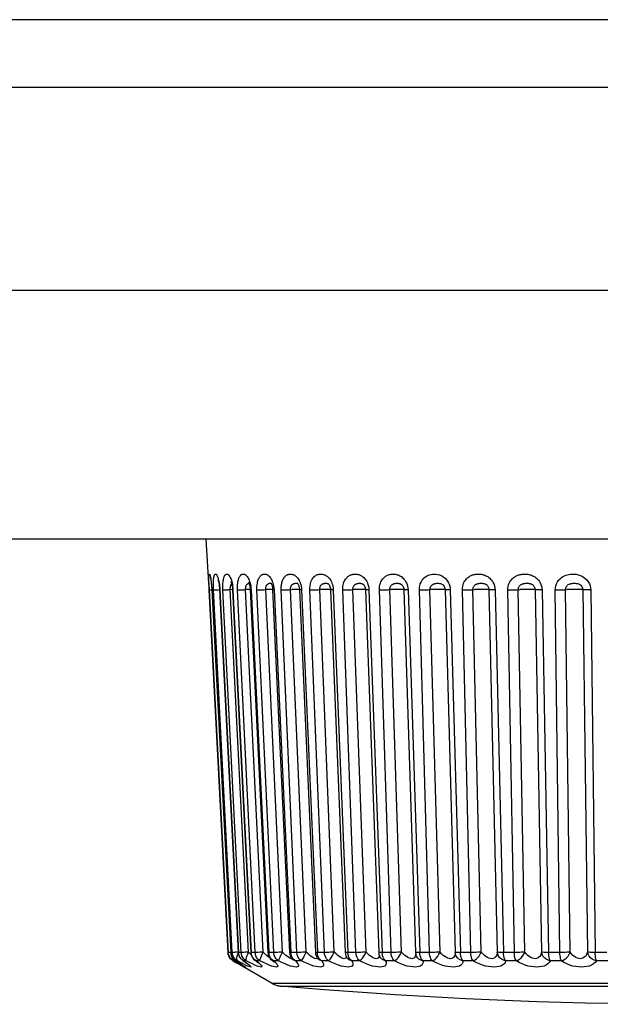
# Model space of a CAD drawing. Header units: millimetres. Extents: x -531 to 1423, y -716 to 1118.
# Tile 6 of 112: x 301 to 311, y -716 to -699. Entities that reach past the tile are written whole.
import ezdxf

# ---------------------------------------------------------------- set-up
doc = ezdxf.new("R2010")
doc.units = ezdxf.units.MM
doc.header["$LTSCALE"] = 23.1
doc.layers.get('0').update_dxf_attribs({"linetype": 'CONTINUOUS'})

msp = doc.modelspace()

# ---------------------------------------------------------------- linework, layer by layer
at = {"color": 7}
for p, q in [((331.948, -699.253), (243.146, -699.253)), ((331.947, -700.424), (244.346, -700.424)), ((331.69, -703.937), (244.602, -703.937)), ((244.947, -708.236), (331.344, -708.236)), ((244.947, -708.237), (331.344, -708.237)), ((303.839, -709.01), (303.798, -708.237)), ((303.839, -709.01), (304.174, -715.396)), ((304.177, -715.396), (303.849, -709.121)), ((303.893, -709.121), (303.892, -709.121)), ((303.892, -709.121), (304.22, -715.395)), ((303.893, -709.121), (304.221, -715.396)), ((304.246, -715.396), (303.922, -709.121)), ((304.027, -709.121), (304.351, -715.395)), ((304.031, -709.121), (304.356, -715.396)), ((304.402, -715.396), (304.085, -709.121)), ((304.25, -709.115), (304.183, -709.118)), ((304.529, -715.391), (304.213, -709.117)), ((304.248, -709.025), (304.253, -709.055)), ((304.25, -709.121), (304.566, -715.395)), ((304.259, -709.121), (304.575, -715.396)), ((304.642, -715.396), (304.337, -709.121)), ((304.783, -715.391), (304.478, -709.117)), ((304.556, -709.114), (304.536, -709.114)), ((304.557, -709.121), (304.862, -715.395)), ((304.57, -709.087), (304.573, -709.121)), ((304.573, -709.121), (304.878, -715.396)), ((304.964, -715.396), (304.674, -709.121)), ((305.116, -715.391), (304.826, -709.117)), ((304.913, -709.113), (304.886, -709.114)), ((304.945, -709.12), (305.236, -715.394)), ((304.967, -709.087), (304.97, -709.121)), ((304.97, -709.121), (305.26, -715.396)), ((305.365, -715.396), (305.093, -709.121)), ((305.527, -715.391), (305.255, -709.117)), ((305.379, -709.013), (305.379, -709.013)), ((305.41, -709.12), (305.683, -715.394)), ((305.442, -709.087), (305.445, -709.121)), ((305.445, -709.121), (305.718, -715.396)), ((305.841, -715.396), (305.589, -709.121)), ((306.011, -715.391), (305.759, -709.117)), ((305.909, -709.017), (305.909, -709.017)), ((305.947, -709.119), (306.199, -715.393)), ((305.991, -709.088), (305.994, -709.121)), ((305.994, -709.121), (306.246, -715.396)), ((306.385, -715.396), (306.157, -709.121)), ((306.561, -715.391), (306.333, -709.117)), ((306.511, -709.023), (306.512, -709.024)), ((306.55, -709.118), (306.779, -715.393)), ((306.61, -709.121), (306.839, -715.396)), ((306.993, -715.396), (306.79, -709.121)), ((307.173, -715.391), (306.971, -709.117)), ((307.212, -709.118), (307.415, -715.392)), ((307.215, -709.116), (307.215, -709.115)), ((307.287, -709.121), (307.49, -715.396)), ((307.657, -715.396), (307.483, -709.121)), ((307.84, -715.391), (307.665, -709.117)), ((307.917, -709.073), (307.917, -709.073)), ((307.927, -709.117), (308.101, -715.391)), ((308.017, -709.121), (308.192, -715.396)), ((308.37, -715.396), (308.226, -709.121)), ((308.553, -715.391), (308.409, -709.117)), ((308.686, -709.117), (308.83, -715.391)), ((308.793, -709.121), (308.937, -715.396)), ((309.125, -715.396), (309.012, -709.121)), ((309.306, -715.391), (309.193, -709.117)), ((309.483, -709.117), (309.596, -715.391)), ((309.605, -709.121), (309.717, -715.396)), ((309.913, -715.396), (309.833, -709.121)), ((310.09, -715.391), (310.01, -709.117)), ((310.309, -709.117), (310.389, -715.391)), ((310.445, -709.121), (310.524, -715.396)), ((304.177, -715.396), (304.174, -715.396)), ((304.221, -715.396), (304.22, -715.395)), ((304.246, -715.396), (304.221, -715.396)), ((304.402, -715.396), (304.356, -715.396)), ((304.642, -715.396), (304.575, -715.396)), ((304.964, -715.396), (304.878, -715.396)), ((305.365, -715.396), (305.26, -715.396)), ((305.841, -715.396), (305.718, -715.396)), ((306.385, -715.396), (306.246, -715.396)), ((306.993, -715.396), (306.839, -715.396)), ((307.421, -715.431), (307.42, -715.431)), ((307.657, -715.396), (307.49, -715.396)), ((308.101, -715.391), (308.101, -715.396)), ((308.101, -715.396), (308.101, -715.396)), ((308.37, -715.396), (308.192, -715.396)), ((309.125, -715.396), (308.937, -715.396)), ((309.913, -715.396), (309.717, -715.396)), ((310.725, -715.396), (310.524, -715.396)), ((304.267, -715.542), (304.263, -715.542)), ((304.263, -715.542), (304.318, -715.574)), ((304.31, -715.542), (304.306, -715.54)), ((304.335, -715.542), (304.31, -715.542)), ((304.31, -715.542), (304.356, -715.571)), ((304.936, -715.931), (304.318, -715.574)), ((304.335, -715.572), (304.355, -715.585)), ((304.355, -715.585), (304.374, -715.596)), ((304.374, -715.596), (304.39, -715.607)), ((304.39, -715.607), (304.405, -715.616)), ((304.443, -715.542), (304.432, -715.536)), ((304.432, -715.536), (304.432, -715.536)), ((304.489, -715.542), (304.443, -715.542)), ((304.518, -715.598), (304.522, -715.602)), ((304.64, -715.532), (304.64, -715.531)), ((304.661, -715.542), (304.64, -715.532)), ((304.726, -715.542), (304.661, -715.542)), ((304.927, -715.525), (304.927, -715.525)), ((305.045, -715.542), (304.96, -715.542)), ((305.271, -715.503), (305.258, -715.501)), ((305.278, -715.501), (305.271, -715.503)), ((305.29, -715.515), (305.29, -715.515)), ((305.442, -715.542), (305.338, -715.542)), ((305.442, -715.542), (305.451, -715.531)), ((305.726, -715.503), (305.726, -715.503)), ((305.912, -715.542), (305.79, -715.542)), ((306.229, -715.486), (306.229, -715.485)), ((306.45, -715.542), (306.313, -715.542)), ((307.051, -715.542), (306.899, -715.542)), ((307.708, -715.542), (307.542, -715.542)), ((308.413, -715.542), (308.236, -715.542)), ((309.159, -715.542), (308.973, -715.542)), ((309.938, -715.542), (309.745, -715.542)), ((310.741, -715.542), (310.543, -715.542)), ((319.355, -715.931), (304.936, -715.931)), ((305.08, -715.976), (316.219, -715.976))]:
    msp.add_line(p, q, dxfattribs=at)
for points in [[(303.844, -709.016), (303.843, -708.984), (303.842, -708.957), (303.842, -708.934), (303.842, -708.914), (303.842, -708.898), (303.843, -708.885), (303.843, -708.875), (303.844, -708.867), (303.845, -708.86), (303.846, -708.855), (303.847, -708.852), (303.848, -708.849), (303.849, -708.848), (303.85, -708.847), (303.851, -708.847), (303.852, -708.848), (303.854, -708.849), (303.855, -708.852), (303.857, -708.855), (303.859, -708.859), (303.86, -708.864), (303.862, -708.87), (303.864, -708.876), (303.866, -708.885), (303.868, -708.894), (303.87, -708.906), (303.873, -708.92), (303.875, -708.936), (303.878, -708.954), (303.881, -708.975), (303.883, -708.999)], [(303.868, -708.91), (303.868, -708.908), (303.868, -708.909), (303.869, -708.914), (303.871, -708.922), (303.873, -708.934), (303.875, -708.949), (303.878, -708.967), (303.881, -708.988), (303.884, -709.013), (303.886, -709.04), (303.889, -709.07), (303.891, -709.101), (303.892, -709.121)], [(303.883, -708.999), (303.886, -709.026), (303.889, -709.056), (303.891, -709.088), (303.893, -709.121)], [(303.922, -709.121), (303.921, -709.089), (303.92, -709.059), (303.92, -709.031), (303.92, -709.006), (303.92, -708.983), (303.921, -708.963), (303.923, -708.946), (303.924, -708.93), (303.926, -708.917), (303.927, -708.905), (303.929, -708.895), (303.931, -708.887), (303.933, -708.879), (303.935, -708.873), (303.937, -708.867), (303.939, -708.863), (303.941, -708.858), (303.943, -708.855), (303.946, -708.852), (303.948, -708.85), (303.951, -708.848), (303.953, -708.847), (303.956, -708.847), (303.959, -708.847), (303.961, -708.848), (303.964, -708.849), (303.967, -708.851), (303.971, -708.854), (303.974, -708.858), (303.977, -708.862), (303.981, -708.868), (303.985, -708.875), (303.988, -708.883), (303.992, -708.892), (303.996, -708.904), (304.001, -708.917), (304.005, -708.933), (304.01, -708.952), (304.014, -708.973), (304.018, -708.997), (304.023, -709.025)], [(304, -708.945), (304, -708.945), (304.002, -708.95), (304.005, -708.962), (304.009, -708.978), (304.014, -709), (304.018, -709.025), (304.022, -709.055), (304.025, -709.087), (304.027, -709.121)], [(304.085, -709.121), (304.084, -709.089), (304.084, -709.059), (304.085, -709.031), (304.086, -709.006), (304.088, -708.983), (304.09, -708.963), (304.093, -708.946), (304.096, -708.93), (304.099, -708.917), (304.103, -708.905), (304.106, -708.895), (304.109, -708.887), (304.113, -708.879), (304.116, -708.873), (304.12, -708.867), (304.123, -708.863), (304.127, -708.858), (304.131, -708.855), (304.135, -708.852), (304.139, -708.85), (304.143, -708.848), (304.147, -708.847), (304.151, -708.847), (304.156, -708.847), (304.16, -708.848), (304.164, -708.849), (304.169, -708.851), (304.174, -708.854), (304.179, -708.858), (304.184, -708.862), (304.19, -708.868), (304.195, -708.875), (304.201, -708.883), (304.206, -708.892), (304.212, -708.904), (304.218, -708.917), (304.225, -708.933), (304.231, -708.952), (304.237, -708.973), (304.243, -708.997), (304.248, -709.025)], [(304.221, -708.97), (304.22, -708.969), (304.221, -708.972), (304.225, -708.98), (304.229, -708.993), (304.235, -709.012), (304.24, -709.035), (304.244, -709.062), (304.248, -709.093), (304.25, -709.121)], [(304.337, -709.121), (304.336, -709.089), (304.336, -709.059), (304.338, -709.031), (304.34, -709.006), (304.344, -708.983), (304.347, -708.963), (304.352, -708.946), (304.356, -708.93), (304.361, -708.917), (304.366, -708.905), (304.371, -708.895), (304.376, -708.887), (304.381, -708.879), (304.386, -708.873), (304.391, -708.867), (304.396, -708.863), (304.401, -708.858), (304.406, -708.855), (304.412, -708.852), (304.417, -708.85), (304.423, -708.848), (304.428, -708.847), (304.434, -708.847), (304.44, -708.847), (304.446, -708.848), (304.452, -708.849), (304.458, -708.851), (304.465, -708.854), (304.472, -708.858), (304.479, -708.862), (304.486, -708.868), (304.493, -708.875), (304.5, -708.883), (304.507, -708.892), (304.515, -708.904), (304.523, -708.917), (304.531, -708.933), (304.539, -708.952), (304.547, -708.973), (304.554, -708.997), (304.56, -709.025)], [(304.528, -708.99), (304.526, -708.988), (304.526, -708.987), (304.529, -708.992), (304.534, -709.003), (304.539, -709.018), (304.545, -709.039), (304.551, -709.065), (304.555, -709.094), (304.557, -709.121)], [(304.674, -709.121), (304.673, -709.089), (304.674, -709.059), (304.677, -709.031), (304.68, -709.006), (304.685, -708.983), (304.69, -708.963), (304.696, -708.946), (304.702, -708.93), (304.708, -708.917), (304.715, -708.905), (304.721, -708.895), (304.727, -708.887), (304.734, -708.879), (304.74, -708.873), (304.746, -708.867), (304.753, -708.863), (304.76, -708.858), (304.766, -708.855), (304.773, -708.852), (304.78, -708.85), (304.787, -708.848), (304.794, -708.847), (304.802, -708.847), (304.809, -708.847), (304.816, -708.848), (304.824, -708.849), (304.832, -708.851), (304.84, -708.854), (304.849, -708.858), (304.857, -708.862), (304.865, -708.868), (304.874, -708.875), (304.883, -708.883), (304.892, -708.892), (304.901, -708.904), (304.911, -708.917), (304.921, -708.933), (304.93, -708.952), (304.939, -708.973), (304.948, -708.997), (304.956, -709.025)], [(304.913, -709.001), (304.913, -709.001), (304.914, -709.002), (304.918, -709.009), (304.924, -709.02), (304.93, -709.035), (304.936, -709.054), (304.94, -709.077), (304.944, -709.102), (304.945, -709.12)], [(305.093, -709.121), (305.092, -709.106), (305.092, -709.09), (305.093, -709.075), (305.094, -709.06), (305.096, -709.043), (305.098, -709.027), (305.101, -709.01), (305.105, -708.992), (305.11, -708.975), (305.116, -708.958), (305.123, -708.942), (305.131, -708.927), (305.138, -708.914), (305.146, -708.903), (305.154, -708.893), (305.162, -708.884), (305.17, -708.877), (305.178, -708.871), (305.185, -708.866), (305.193, -708.861), (305.201, -708.858), (305.209, -708.854), (305.218, -708.852), (305.226, -708.85), (305.234, -708.848), (305.243, -708.847), (305.251, -708.847), (305.26, -708.847), (305.269, -708.848), (305.278, -708.849), (305.287, -708.852), (305.297, -708.855), (305.307, -708.858), (305.316, -708.863), (305.326, -708.869), (305.336, -708.875), (305.347, -708.884), (305.357, -708.893), (305.368, -708.905), (305.379, -708.919), (305.39, -708.935), (305.401, -708.953), (305.412, -708.974), (305.421, -708.998)], [(305.421, -708.998), (305.43, -709.026), (305.437, -709.055), (305.442, -709.087)], [(305.589, -709.121), (305.589, -709.085), (305.592, -709.049), (305.599, -709.015), (305.608, -708.983), (305.619, -708.956), (305.631, -708.933), (305.644, -708.914), (305.658, -708.898), (305.671, -708.885), (305.685, -708.875), (305.698, -708.866), (305.711, -708.86), (305.723, -708.855), (305.735, -708.852), (305.746, -708.85), (305.757, -708.848), (305.767, -708.847), (305.777, -708.847), (305.787, -708.847), (305.797, -708.848), (305.808, -708.85), (305.819, -708.852), (305.83, -708.856), (305.841, -708.859), (305.851, -708.864), (305.862, -708.869), (305.872, -708.875), (305.882, -708.882), (305.893, -708.891), (305.904, -708.901), (305.916, -708.913), (305.927, -708.926), (305.939, -708.942), (305.95, -708.96), (305.96, -708.98), (305.97, -709.003), (305.979, -709.029), (305.986, -709.058), (305.991, -709.088)], [(306.157, -709.121), (306.157, -709.091), (306.16, -709.062), (306.164, -709.035), (306.17, -709.01), (306.178, -708.988), (306.186, -708.969), (306.195, -708.951), (306.205, -708.936), (306.215, -708.922), (306.225, -708.91), (306.235, -708.9), (306.244, -708.891), (306.254, -708.883), (306.264, -708.877), (306.273, -708.871), (306.283, -708.866), (306.293, -708.862), (306.303, -708.858), (306.313, -708.855), (306.324, -708.852), (306.334, -708.85), (306.344, -708.848), (306.355, -708.847), (306.365, -708.847), (306.376, -708.847), (306.387, -708.848), (306.398, -708.849), (306.409, -708.851), (306.421, -708.853), (306.433, -708.856), (306.445, -708.861), (306.457, -708.865), (306.469, -708.871), (306.481, -708.878), (306.494, -708.887), (306.507, -708.897), (306.52, -708.908), (306.534, -708.922), (306.547, -708.938), (306.56, -708.956), (306.572, -708.977), (306.583, -709), (306.593, -709.027)], [(306.79, -709.121), (306.791, -709.089), (306.794, -709.059), (306.8, -709.031), (306.808, -709.006), (306.817, -708.983), (306.827, -708.963), (306.837, -708.946), (306.849, -708.93), (306.86, -708.917), (306.872, -708.905), (306.883, -708.895), (306.895, -708.887), (306.906, -708.879), (306.917, -708.873), (306.928, -708.867), (306.94, -708.863), (306.951, -708.858), (306.963, -708.855), (306.975, -708.852), (306.987, -708.85), (306.999, -708.848), (307.011, -708.847), (307.023, -708.847), (307.035, -708.847), (307.047, -708.848), (307.06, -708.849), (307.073, -708.851), (307.087, -708.854), (307.101, -708.858), (307.114, -708.862), (307.128, -708.868), (307.142, -708.875), (307.156, -708.883), (307.171, -708.892), (307.186, -708.904), (307.201, -708.917), (307.216, -708.933), (307.23, -708.952), (307.244, -708.973)], [(307.244, -708.973), (307.257, -708.997), (307.269, -709.025), (307.278, -709.055), (307.284, -709.087), (307.287, -709.121)], [(307.483, -709.121), (307.483, -709.087), (307.488, -709.053), (307.498, -709.018), (307.511, -708.985), (307.529, -708.955), (307.549, -708.928), (307.571, -708.907), (307.593, -708.889), (307.615, -708.876), (307.637, -708.866), (307.66, -708.858), (307.684, -708.852), (307.709, -708.848), (307.735, -708.847), (307.764, -708.848), (307.794, -708.852), (307.828, -708.86), (307.862, -708.874), (307.896, -708.894), (307.929, -708.92), (307.957, -708.951), (307.979, -708.985), (307.996, -709.019), (308.008, -709.054), (308.015, -709.088), (308.017, -709.121)], [(308.226, -709.121), (308.227, -709.089), (308.231, -709.059), (308.238, -709.031), (308.248, -709.006), (308.258, -708.983), (308.27, -708.963), (308.283, -708.946), (308.296, -708.93), (308.309, -708.917), (308.323, -708.905), (308.336, -708.895), (308.35, -708.887), (308.362, -708.879), (308.375, -708.873), (308.388, -708.867), (308.401, -708.863), (308.415, -708.858), (308.428, -708.855), (308.442, -708.852), (308.455, -708.85), (308.469, -708.848), (308.483, -708.847), (308.496, -708.847), (308.51, -708.847), (308.524, -708.848), (308.539, -708.849), (308.554, -708.851), (308.569, -708.854), (308.585, -708.858), (308.6, -708.862), (308.616, -708.868), (308.632, -708.875), (308.648, -708.883), (308.664, -708.892), (308.681, -708.904), (308.698, -708.917), (308.715, -708.933), (308.731, -708.952), (308.746, -708.973), (308.761, -708.997), (308.773, -709.025), (308.783, -709.055), (308.789, -709.087), (308.793, -709.121)], [(309.012, -709.121), (309.014, -709.089), (309.018, -709.059), (309.026, -709.031), (309.036, -709.006), (309.047, -708.983), (309.06, -708.963), (309.073, -708.946), (309.087, -708.93), (309.101, -708.917), (309.116, -708.905), (309.13, -708.895), (309.143, -708.887), (309.157, -708.879), (309.171, -708.873), (309.184, -708.867), (309.198, -708.863), (309.212, -708.858), (309.226, -708.855), (309.24, -708.852), (309.254, -708.85), (309.269, -708.848), (309.283, -708.847), (309.297, -708.847), (309.312, -708.847), (309.327, -708.848), (309.342, -708.849), (309.358, -708.851), (309.374, -708.854), (309.39, -708.858), (309.406, -708.862), (309.422, -708.868), (309.439, -708.875), (309.455, -708.883), (309.472, -708.892), (309.49, -708.904), (309.507, -708.917), (309.525, -708.933), (309.541, -708.952), (309.557, -708.973), (309.572, -708.997), (309.585, -709.025), (309.595, -709.055), (309.602, -709.087), (309.605, -709.121)], [(309.833, -709.121), (309.835, -709.086), (309.842, -709.052), (309.854, -709.016), (309.87, -708.983), (309.891, -708.953), (309.915, -708.927), (309.939, -708.907), (309.965, -708.89), (309.99, -708.877), (310.015, -708.866), (310.041, -708.859), (310.067, -708.853), (310.096, -708.849), (310.126, -708.847), (310.158, -708.848), (310.192, -708.851), (310.229, -708.859), (310.267, -708.871), (310.306, -708.891), (310.344, -708.916), (310.376, -708.947), (310.403, -708.982), (310.422, -709.017), (310.435, -709.053), (310.442, -709.087), (310.445, -709.121)], [(303.849, -709.121), (303.847, -709.085), (303.846, -709.05), (303.844, -709.016)], [(303.849, -709.121), (303.853, -709.121), (303.862, -709.121), (303.892, -709.119)], [(303.922, -709.121), (303.929, -709.121), (303.942, -709.121), (303.959, -709.12), (303.981, -709.119), (304.007, -709.118), (304.027, -709.117)], [(304.023, -709.025), (304.026, -709.055), (304.029, -709.087), (304.031, -709.121)], [(304.031, -709.121), (304.028, -709.121), (304.027, -709.121)], [(304.085, -709.121), (304.096, -709.121), (304.111, -709.121), (304.131, -709.12), (304.156, -709.119), (304.183, -709.118)], [(304.213, -709.117), (304.213, -709.104), (304.213, -709.092), (304.214, -709.081), (304.215, -709.07), (304.216, -709.061), (304.218, -709.053), (304.22, -709.046), (304.222, -709.04), (304.224, -709.035), (304.227, -709.03), (304.229, -709.026), (304.232, -709.022), (304.235, -709.019), (304.236, -709.018)], [(304.259, -709.121), (304.252, -709.121), (304.25, -709.121)], [(304.253, -709.055), (304.256, -709.087), (304.259, -709.121)], [(304.337, -709.121), (304.35, -709.121), (304.369, -709.121), (304.391, -709.12), (304.417, -709.119), (304.447, -709.118), (304.478, -709.117)], [(304.478, -709.117), (304.477, -709.104), (304.478, -709.092), (304.479, -709.081), (304.48, -709.07), (304.482, -709.061), (304.485, -709.053), (304.487, -709.046), (304.49, -709.04), (304.493, -709.035), (304.496, -709.03), (304.499, -709.026), (304.503, -709.022), (304.506, -709.019), (304.509, -709.017), (304.513, -709.015), (304.516, -709.013), (304.52, -709.011), (304.524, -709.009), (304.528, -709.008), (304.532, -709.007)], [(304.536, -709.114), (304.507, -709.115), (304.478, -709.117)], [(304.532, -709.007), (304.536, -709.007), (304.539, -709.006), (304.543, -709.006), (304.546, -709.006), (304.549, -709.006), (304.552, -709.007), (304.555, -709.008), (304.556, -709.008)], [(304.573, -709.121), (304.562, -709.121), (304.557, -709.121), (304.557, -709.121)], [(304.56, -709.025), (304.566, -709.055), (304.57, -709.087)], [(304.674, -709.121), (304.69, -709.121), (304.711, -709.121), (304.736, -709.12), (304.764, -709.119), (304.794, -709.118), (304.826, -709.117)], [(304.826, -709.117), (304.826, -709.104), (304.826, -709.092), (304.828, -709.081), (304.83, -709.07), (304.832, -709.061), (304.835, -709.053), (304.838, -709.046), (304.842, -709.04), (304.845, -709.035), (304.849, -709.03), (304.853, -709.026), (304.857, -709.022), (304.861, -709.019), (304.865, -709.017), (304.869, -709.015), (304.873, -709.013), (304.878, -709.011), (304.882, -709.009), (304.887, -709.008), (304.892, -709.007), (304.896, -709.007), (304.901, -709.006), (304.905, -709.006), (304.909, -709.006), (304.914, -709.006)], [(304.886, -709.114), (304.856, -709.115), (304.826, -709.117)], [(304.945, -709.113), (304.937, -709.113), (304.913, -709.113)], [(304.914, -709.006), (304.917, -709.007), (304.921, -709.008), (304.925, -709.009), (304.927, -709.01)], [(304.97, -709.121), (304.956, -709.121), (304.948, -709.121), (304.945, -709.12)], [(304.956, -709.025), (304.962, -709.055), (304.967, -709.087)], [(305.093, -709.121), (305.112, -709.121), (305.135, -709.121), (305.162, -709.12), (305.192, -709.119), (305.223, -709.118), (305.285, -709.115)], [(305.255, -709.117), (305.254, -709.111), (305.255, -709.104), (305.255, -709.098), (305.255, -709.092), (305.256, -709.086), (305.258, -709.079), (305.259, -709.072), (305.261, -709.065), (305.264, -709.058), (305.267, -709.051), (305.271, -709.045), (305.275, -709.039), (305.279, -709.034), (305.283, -709.029), (305.288, -709.025), (305.292, -709.022), (305.297, -709.019), (305.302, -709.016), (305.307, -709.014), (305.312, -709.012), (305.317, -709.01), (305.322, -709.009), (305.327, -709.008), (305.332, -709.007), (305.338, -709.007), (305.343, -709.006), (305.348, -709.006), (305.353, -709.006), (305.358, -709.007), (305.363, -709.007), (305.367, -709.008), (305.372, -709.009), (305.376, -709.011), (305.379, -709.013)], [(305.41, -709.112), (305.394, -709.112), (305.37, -709.113), (305.344, -709.113), (305.316, -709.114), (305.285, -709.115)], [(305.378, -709.012), (305.377, -709.011), (305.376, -709.011), (305.379, -709.014), (305.385, -709.022), (305.392, -709.036), (305.399, -709.054), (305.405, -709.075), (305.408, -709.098), (305.41, -709.12)], [(305.445, -709.121), (305.429, -709.121), (305.417, -709.121), (305.411, -709.12), (305.41, -709.12)], [(305.589, -709.121), (305.611, -709.121), (305.636, -709.121), (305.665, -709.12), (305.695, -709.119), (305.727, -709.118), (305.759, -709.117)], [(305.759, -709.117), (305.759, -709.102), (305.761, -709.088), (305.764, -709.074), (305.768, -709.061), (305.774, -709.05), (305.78, -709.041), (305.787, -709.033), (305.794, -709.027), (305.802, -709.022), (305.809, -709.018), (305.817, -709.014), (305.825, -709.012), (305.833, -709.01), (305.84, -709.008), (305.847, -709.007), (305.853, -709.007), (305.86, -709.006), (305.866, -709.006), (305.871, -709.006), (305.877, -709.007), (305.883, -709.007), (305.888, -709.008), (305.893, -709.01), (305.898, -709.011), (305.903, -709.013)], [(305.955, -709.113), (305.942, -709.112), (305.925, -709.112), (305.903, -709.112), (305.878, -709.113), (305.85, -709.113), (305.82, -709.114), (305.79, -709.115), (305.759, -709.117)], [(305.903, -709.013), (305.907, -709.015), (305.909, -709.017)], [(305.909, -709.017), (305.911, -709.018), (305.916, -709.023), (305.922, -709.031), (305.929, -709.044), (305.936, -709.06), (305.942, -709.08), (305.946, -709.101), (305.947, -709.119)], [(305.994, -709.121), (305.975, -709.121), (305.96, -709.121), (305.951, -709.12), (305.947, -709.119), (305.947, -709.119)], [(305.967, -709.114), (305.964, -709.113), (305.955, -709.113)], [(306.157, -709.121), (306.181, -709.121), (306.208, -709.121), (306.238, -709.12), (306.27, -709.119), (306.301, -709.118), (306.333, -709.117)], [(306.333, -709.117), (306.333, -709.104), (306.334, -709.093), (306.336, -709.082), (306.339, -709.072), (306.343, -709.063), (306.347, -709.056), (306.351, -709.048), (306.356, -709.042), (306.361, -709.037), (306.366, -709.032), (306.371, -709.028), (306.377, -709.024), (306.382, -709.021), (306.387, -709.018), (306.393, -709.016), (306.398, -709.014), (306.404, -709.012), (306.41, -709.011), (306.416, -709.009), (306.422, -709.008), (306.429, -709.007), (306.435, -709.007), (306.442, -709.006), (306.448, -709.006), (306.454, -709.006), (306.46, -709.006), (306.466, -709.007), (306.472, -709.008), (306.478, -709.009), (306.484, -709.01), (306.489, -709.012), (306.495, -709.014), (306.5, -709.016), (306.505, -709.019), (306.51, -709.022), (306.511, -709.023)], [(306.552, -709.113), (306.54, -709.113), (306.524, -709.112), (306.504, -709.112), (306.48, -709.112), (306.453, -709.113), (306.424, -709.113), (306.394, -709.114), (306.363, -709.115), (306.333, -709.117)], [(306.512, -709.024), (306.514, -709.026), (306.52, -709.032), (306.527, -709.041), (306.535, -709.054), (306.541, -709.069), (306.546, -709.087), (306.549, -709.105), (306.55, -709.118)], [(306.61, -709.121), (306.588, -709.121), (306.571, -709.121), (306.559, -709.12), (306.552, -709.119), (306.55, -709.118)], [(306.559, -709.115), (306.558, -709.114), (306.552, -709.113)], [(306.593, -709.027), (306.602, -709.056), (306.607, -709.088), (306.61, -709.121)], [(306.79, -709.121), (306.817, -709.121), (306.846, -709.121), (306.876, -709.12), (306.908, -709.119), (306.94, -709.118), (306.971, -709.117)], [(306.971, -709.117), (306.971, -709.104), (306.973, -709.092), (306.975, -709.081), (306.979, -709.07), (306.983, -709.061), (306.988, -709.053), (306.993, -709.046), (306.998, -709.04), (307.004, -709.035), (307.01, -709.03), (307.016, -709.026), (307.022, -709.022), (307.028, -709.019), (307.034, -709.017), (307.04, -709.015), (307.046, -709.013), (307.053, -709.011), (307.06, -709.009), (307.067, -709.008), (307.074, -709.007), (307.081, -709.007), (307.089, -709.006), (307.096, -709.006), (307.103, -709.006), (307.11, -709.006), (307.117, -709.007), (307.124, -709.008), (307.131, -709.009), (307.137, -709.011), (307.144, -709.013), (307.15, -709.015), (307.156, -709.018), (307.162, -709.021), (307.168, -709.025), (307.174, -709.029), (307.18, -709.035), (307.182, -709.037)], [(307.215, -709.115), (307.211, -709.114), (307.201, -709.113), (307.187, -709.113), (307.168, -709.112), (307.146, -709.112), (307.12, -709.112), (307.092, -709.113), (307.062, -709.113), (307.031, -709.114), (307, -709.115), (306.971, -709.117)], [(307.182, -709.037), (307.191, -709.049), (307.2, -709.063), (307.206, -709.08), (307.211, -709.099), (307.212, -709.118)], [(307.287, -709.121), (307.263, -709.121), (307.243, -709.121), (307.228, -709.12), (307.217, -709.119), (307.213, -709.118), (307.212, -709.118)], [(307.483, -709.121), (307.511, -709.121), (307.541, -709.121), (307.572, -709.12), (307.604, -709.119), (307.636, -709.118), (307.665, -709.117)], [(307.665, -709.117), (307.666, -709.103), (307.668, -709.089), (307.672, -709.075), (307.678, -709.062), (307.686, -709.05), (307.696, -709.039), (307.706, -709.031), (307.718, -709.024), (307.729, -709.018), (307.741, -709.014), (307.754, -709.011), (307.768, -709.008), (307.783, -709.007), (307.799, -709.006), (307.815, -709.007), (307.832, -709.008), (307.848, -709.012), (307.863, -709.017), (307.878, -709.025), (307.892, -709.036), (307.903, -709.048), (307.912, -709.062), (307.917, -709.073)], [(307.927, -709.117), (307.925, -709.115), (307.917, -709.114), (307.905, -709.113), (307.888, -709.113), (307.867, -709.112), (307.842, -709.112), (307.815, -709.112), (307.785, -709.113), (307.755, -709.113), (307.724, -709.114), (307.694, -709.115), (307.665, -709.117)], [(307.917, -709.073), (307.918, -709.076), (307.923, -709.09), (307.926, -709.104), (307.927, -709.117)], [(308.017, -709.121), (307.991, -709.121), (307.969, -709.121), (307.95, -709.12), (307.937, -709.119), (307.929, -709.118), (307.927, -709.117)], [(308.226, -709.121), (308.256, -709.121), (308.287, -709.121), (308.319, -709.12), (308.35, -709.119), (308.381, -709.118), (308.436, -709.115)], [(308.409, -709.117), (308.409, -709.104), (308.411, -709.092), (308.414, -709.081), (308.418, -709.07), (308.423, -709.061), (308.429, -709.053), (308.434, -709.046), (308.441, -709.04), (308.447, -709.035), (308.453, -709.03), (308.46, -709.026), (308.467, -709.022), (308.473, -709.019), (308.48, -709.017), (308.487, -709.015), (308.494, -709.013), (308.501, -709.011), (308.509, -709.009), (308.517, -709.008), (308.525, -709.007), (308.533, -709.007), (308.541, -709.006), (308.549, -709.006), (308.557, -709.006), (308.565, -709.006), (308.573, -709.007), (308.582, -709.008), (308.59, -709.009), (308.597, -709.011), (308.605, -709.013), (308.612, -709.015), (308.619, -709.018), (308.627, -709.021), (308.634, -709.025), (308.641, -709.029), (308.648, -709.035), (308.655, -709.041), (308.661, -709.049), (308.668, -709.057), (308.673, -709.067), (308.678, -709.078), (308.682, -709.09), (308.685, -709.103), (308.686, -709.117)], [(308.692, -709.118), (308.681, -709.115), (308.67, -709.114), (308.655, -709.113), (308.635, -709.113), (308.612, -709.112), (308.586, -709.112), (308.557, -709.112), (308.527, -709.113), (308.496, -709.113), (308.465, -709.114), (308.436, -709.115)], [(308.793, -709.121), (308.765, -709.121), (308.74, -709.121), (308.719, -709.12), (308.703, -709.119), (308.692, -709.118)], [(309.012, -709.121), (309.043, -709.121), (309.075, -709.121), (309.107, -709.12), (309.138, -709.119), (309.167, -709.118), (309.219, -709.115)], [(309.193, -709.117), (309.194, -709.104), (309.196, -709.092), (309.199, -709.081), (309.204, -709.07), (309.209, -709.061), (309.214, -709.053), (309.22, -709.046), (309.227, -709.04), (309.233, -709.035), (309.24, -709.03), (309.247, -709.026), (309.254, -709.022), (309.26, -709.019), (309.267, -709.017), (309.274, -709.015), (309.282, -709.013), (309.289, -709.011), (309.297, -709.009), (309.305, -709.008), (309.314, -709.007), (309.322, -709.007), (309.33, -709.006), (309.339, -709.006), (309.347, -709.006), (309.356, -709.006), (309.364, -709.007), (309.373, -709.008), (309.382, -709.009), (309.39, -709.011), (309.398, -709.013), (309.406, -709.015), (309.413, -709.018), (309.421, -709.021), (309.428, -709.025), (309.436, -709.029), (309.443, -709.035), (309.451, -709.041), (309.458, -709.049), (309.464, -709.057), (309.47, -709.067), (309.475, -709.078), (309.479, -709.09), (309.482, -709.103), (309.483, -709.117)], [(309.492, -709.118), (309.475, -709.115), (309.461, -709.114), (309.443, -709.113), (309.421, -709.113), (309.396, -709.112), (309.368, -709.112), (309.338, -709.112), (309.308, -709.113), (309.277, -709.113), (309.247, -709.114), (309.219, -709.115)], [(309.605, -709.121), (309.575, -709.121), (309.549, -709.121), (309.525, -709.12), (309.506, -709.119), (309.492, -709.118)], [(309.833, -709.121), (309.864, -709.121), (309.896, -709.121), (309.928, -709.12), (309.958, -709.119), (309.986, -709.118), (310.034, -709.115)], [(310.01, -709.117), (310.011, -709.103), (310.014, -709.089), (310.019, -709.075), (310.026, -709.061), (310.036, -709.049), (310.046, -709.039), (310.058, -709.03), (310.07, -709.024), (310.082, -709.018), (310.095, -709.014), (310.109, -709.011), (310.123, -709.008), (310.14, -709.007), (310.157, -709.006), (310.176, -709.006), (310.195, -709.008), (310.214, -709.011), (310.233, -709.016), (310.251, -709.024), (310.268, -709.034), (310.281, -709.047), (310.292, -709.061), (310.3, -709.075), (310.305, -709.089), (310.309, -709.103), (310.309, -709.117)], [(310.322, -709.118), (310.298, -709.115), (310.282, -709.114), (310.261, -709.113), (310.237, -709.113), (310.21, -709.112), (310.181, -709.112), (310.151, -709.112), (310.12, -709.113), (310.089, -709.113), (310.061, -709.114), (310.034, -709.115)], [(310.445, -709.121), (310.414, -709.121), (310.386, -709.121), (310.36, -709.12), (310.339, -709.119), (310.322, -709.118)], [(304.263, -715.542), (304.239, -715.525), (304.218, -715.504), (304.2, -715.48), (304.186, -715.453), (304.178, -715.425), (304.174, -715.396)], [(304.22, -715.394), (304.19, -715.395), (304.181, -715.395), (304.177, -715.396)], [(304.267, -715.542), (304.242, -715.525), (304.221, -715.504), (304.203, -715.48), (304.19, -715.453), (304.181, -715.425), (304.177, -715.396)], [(304.22, -715.395), (304.224, -715.426), (304.234, -715.455), (304.248, -715.482), (304.266, -715.506), (304.288, -715.527), (304.306, -715.54)], [(304.31, -715.542), (304.286, -715.525), (304.265, -715.504), (304.247, -715.48), (304.234, -715.453), (304.225, -715.425), (304.221, -715.396)], [(304.351, -715.391), (304.331, -715.392), (304.305, -715.393), (304.283, -715.394), (304.266, -715.395), (304.253, -715.395), (304.246, -715.396)], [(304.335, -715.542), (304.311, -715.525), (304.29, -715.504), (304.272, -715.48), (304.259, -715.453), (304.25, -715.425), (304.246, -715.396)], [(304.335, -715.542), (304.329, -715.531), (304.325, -715.512), (304.327, -715.487), (304.334, -715.458), (304.344, -715.425), (304.353, -715.406)], [(304.356, -715.396), (304.352, -715.395), (304.351, -715.395)], [(304.351, -715.395), (304.356, -715.426), (304.365, -715.456), (304.38, -715.483), (304.399, -715.508), (304.421, -715.529), (304.432, -715.536)], [(304.443, -715.542), (304.419, -715.525), (304.398, -715.504), (304.381, -715.48), (304.368, -715.453), (304.36, -715.425), (304.356, -715.396)], [(304.529, -715.391), (304.499, -715.392), (304.472, -715.393), (304.448, -715.394), (304.427, -715.395), (304.412, -715.395), (304.402, -715.396)], [(304.489, -715.542), (304.465, -715.525), (304.444, -715.504), (304.427, -715.48), (304.414, -715.453), (304.405, -715.425), (304.402, -715.396)], [(304.489, -715.542), (304.486, -715.531), (304.486, -715.512), (304.492, -715.487), (304.501, -715.458), (304.513, -715.425), (304.529, -715.391)], [(304.574, -715.437), (304.558, -715.421), (304.529, -715.391)], [(304.575, -715.396), (304.568, -715.395), (304.566, -715.395)], [(304.566, -715.395), (304.571, -715.426), (304.58, -715.456), (304.595, -715.484), (304.614, -715.509), (304.64, -715.532)], [(304.661, -715.542), (304.637, -715.525), (304.617, -715.504), (304.6, -715.48), (304.587, -715.453), (304.579, -715.425), (304.575, -715.396)], [(304.783, -715.391), (304.752, -715.392), (304.722, -715.393), (304.696, -715.394), (304.674, -715.395), (304.655, -715.395), (304.642, -715.396)], [(304.726, -715.542), (304.703, -715.525), (304.683, -715.504), (304.666, -715.48), (304.654, -715.453), (304.646, -715.425), (304.642, -715.396)], [(304.726, -715.542), (304.727, -715.531), (304.731, -715.512), (304.74, -715.487), (304.751, -715.458), (304.765, -715.425), (304.783, -715.391)], [(304.839, -715.446), (304.812, -715.421), (304.783, -715.391)], [(304.896, -715.49), (304.884, -715.483), (304.863, -715.467), (304.839, -715.446)], [(304.878, -715.396), (304.867, -715.395), (304.862, -715.395), (304.862, -715.395)], [(304.862, -715.395), (304.866, -715.426), (304.876, -715.456), (304.891, -715.484), (304.91, -715.509), (304.927, -715.525)], [(304.96, -715.542), (304.937, -715.525), (304.918, -715.504), (304.902, -715.48), (304.89, -715.453), (304.882, -715.425), (304.878, -715.396)], [(305.116, -715.391), (305.085, -715.392), (305.055, -715.393), (305.026, -715.394), (305.002, -715.395), (304.981, -715.395), (304.964, -715.396)], [(305.045, -715.542), (305.023, -715.525), (305.004, -715.504), (304.988, -715.48), (304.976, -715.453), (304.968, -715.425), (304.964, -715.396)], [(305.045, -715.542), (305.05, -715.531), (305.058, -715.512), (305.069, -715.487), (305.083, -715.458), (305.099, -715.425), (305.116, -715.391)], [(305.258, -715.501), (305.242, -715.494), (305.223, -715.483), (305.2, -715.467), (305.174, -715.446), (305.146, -715.421), (305.116, -715.391)], [(305.26, -715.396), (305.247, -715.395), (305.238, -715.395), (305.236, -715.394)], [(305.236, -715.394), (305.24, -715.426), (305.25, -715.456), (305.265, -715.484), (305.284, -715.509), (305.29, -715.515)], [(305.338, -715.542), (305.317, -715.525), (305.298, -715.504), (305.283, -715.48), (305.271, -715.453), (305.264, -715.425), (305.26, -715.396)], [(305.527, -715.391), (305.495, -715.392), (305.464, -715.393), (305.435, -715.394), (305.408, -715.395), (305.385, -715.395), (305.365, -715.396)], [(305.442, -715.542), (305.421, -715.525), (305.403, -715.504), (305.388, -715.48), (305.376, -715.453), (305.369, -715.425), (305.365, -715.396)], [(305.451, -715.531), (305.476, -715.487), (305.492, -715.458), (305.509, -715.425), (305.527, -715.391)], [(305.586, -715.446), (305.558, -715.421), (305.527, -715.391)], [(305.715, -715.488), (305.712, -715.494), (305.703, -715.501), (305.691, -715.503), (305.676, -715.501), (305.658, -715.494), (305.637, -715.483), (305.613, -715.467), (305.586, -715.446)], [(305.718, -715.396), (305.701, -715.395), (305.69, -715.395), (305.684, -715.394), (305.683, -715.394)], [(305.683, -715.394), (305.687, -715.425), (305.697, -715.456), (305.712, -715.484), (305.726, -715.503)], [(305.739, -715.48), (305.728, -715.453), (305.721, -715.425), (305.718, -715.396)], [(306.011, -715.391), (305.979, -715.392), (305.947, -715.393), (305.917, -715.394), (305.888, -715.395), (305.863, -715.395), (305.841, -715.396)], [(305.912, -715.542), (305.892, -715.525), (305.875, -715.504), (305.862, -715.48), (305.851, -715.453), (305.844, -715.425), (305.841, -715.396)], [(305.912, -715.542), (305.924, -715.531), (305.939, -715.512), (305.956, -715.487), (305.974, -715.458), (305.992, -715.425), (306.011, -715.391)], [(306.22, -715.468), (306.215, -715.483), (306.207, -715.494), (306.195, -715.501), (306.181, -715.503), (306.164, -715.501), (306.144, -715.494), (306.122, -715.483), (306.097, -715.467), (306.07, -715.446), (306.041, -715.421), (306.011, -715.391)], [(306.246, -715.396), (306.227, -715.395), (306.212, -715.395), (306.203, -715.394), (306.199, -715.393), (306.199, -715.393)], [(306.199, -715.393), (306.203, -715.425), (306.213, -715.455), (306.229, -715.486)], [(306.256, -715.453), (306.249, -715.425), (306.246, -715.396)], [(306.313, -715.542), (306.294, -715.525), (306.279, -715.504), (306.265, -715.48), (306.256, -715.453)], [(306.561, -715.391), (306.53, -715.392), (306.498, -715.393), (306.467, -715.394), (306.437, -715.395), (306.409, -715.395), (306.385, -715.396)], [(306.45, -715.542), (306.432, -715.525), (306.417, -715.504), (306.404, -715.48), (306.395, -715.453), (306.388, -715.425), (306.385, -715.396)], [(306.45, -715.542), (306.466, -715.531), (306.484, -715.512), (306.503, -715.487), (306.523, -715.458), (306.543, -715.425), (306.561, -715.391)], [(306.789, -715.445), (306.789, -715.446), (306.785, -715.467), (306.778, -715.483), (306.767, -715.494), (306.753, -715.501), (306.737, -715.503), (306.719, -715.501), (306.697, -715.494), (306.674, -715.483), (306.648, -715.467), (306.62, -715.446), (306.591, -715.421), (306.561, -715.391)], [(306.839, -715.396), (306.817, -715.395), (306.8, -715.395), (306.787, -715.394), (306.78, -715.393), (306.779, -715.393)], [(306.779, -715.393), (306.783, -715.424), (306.792, -715.454), (306.795, -715.462)], [(306.899, -715.542), (306.865, -715.531), (306.835, -715.512), (306.811, -715.487), (306.795, -715.462)], [(306.899, -715.542), (306.882, -715.525), (306.868, -715.504), (306.856, -715.48), (306.847, -715.453), (306.842, -715.425), (306.839, -715.396)], [(307.173, -715.391), (307.143, -715.392), (307.111, -715.393), (307.079, -715.394), (307.048, -715.395), (307.019, -715.395), (306.993, -715.396)], [(307.051, -715.542), (307.035, -715.525), (307.021, -715.504), (307.01, -715.48), (307.001, -715.453), (306.996, -715.425), (306.993, -715.396)], [(307.051, -715.542), (307.071, -715.531), (307.091, -715.512), (307.113, -715.487), (307.135, -715.458), (307.155, -715.425), (307.173, -715.391)], [(307.418, -715.42), (307.418, -715.421), (307.416, -715.446), (307.409, -715.467), (307.399, -715.483), (307.386, -715.494), (307.37, -715.501), (307.352, -715.503), (307.332, -715.501), (307.31, -715.494), (307.285, -715.483), (307.259, -715.467), (307.231, -715.446), (307.202, -715.421), (307.173, -715.391)], [(307.49, -715.396), (307.466, -715.395), (307.446, -715.395), (307.43, -715.394), (307.42, -715.393), (307.415, -715.392), (307.415, -715.392)], [(307.415, -715.392), (307.419, -715.423), (307.42, -715.431)], [(307.542, -715.542), (307.507, -715.531), (307.475, -715.512), (307.449, -715.487), (307.43, -715.458), (307.421, -715.431)], [(307.542, -715.542), (307.528, -715.525), (307.515, -715.504), (307.505, -715.48), (307.497, -715.453), (307.492, -715.425), (307.49, -715.396)], [(307.84, -715.391), (307.81, -715.392), (307.779, -715.393), (307.747, -715.394), (307.715, -715.395), (307.685, -715.395), (307.657, -715.396)], [(307.708, -715.542), (307.694, -715.525), (307.682, -715.504), (307.672, -715.48), (307.664, -715.453), (307.659, -715.425), (307.657, -715.396)], [(307.708, -715.542), (307.73, -715.531), (307.754, -715.512), (307.778, -715.487), (307.801, -715.458), (307.821, -715.425), (307.84, -715.391)], [(308.101, -715.394), (308.1, -715.421), (308.094, -715.446), (308.085, -715.467), (308.072, -715.483), (308.057, -715.494), (308.039, -715.501), (308.019, -715.503), (307.998, -715.501), (307.975, -715.494), (307.949, -715.483), (307.923, -715.467), (307.895, -715.446), (307.867, -715.421), (307.84, -715.391)], [(308.192, -715.396), (308.166, -715.395), (308.143, -715.395), (308.125, -715.394), (308.111, -715.393), (308.103, -715.392), (308.101, -715.391)], [(308.236, -715.542), (308.2, -715.531), (308.167, -715.512), (308.14, -715.487), (308.119, -715.458), (308.106, -715.425), (308.101, -715.396)], [(308.236, -715.542), (308.224, -715.525), (308.214, -715.504), (308.205, -715.48), (308.198, -715.453), (308.194, -715.425), (308.192, -715.396)], [(308.553, -715.391), (308.525, -715.392), (308.494, -715.393), (308.463, -715.394), (308.431, -715.395), (308.4, -715.395), (308.37, -715.396)], [(308.413, -715.542), (308.401, -715.525), (308.391, -715.504), (308.383, -715.48), (308.376, -715.453), (308.372, -715.425), (308.37, -715.396)], [(308.413, -715.542), (308.438, -715.531), (308.464, -715.512), (308.49, -715.487), (308.514, -715.458), (308.535, -715.425), (308.553, -715.391)], [(308.83, -715.391), (308.826, -715.421), (308.818, -715.446), (308.806, -715.467), (308.79, -715.483), (308.773, -715.494), (308.753, -715.501), (308.733, -715.503), (308.71, -715.501), (308.686, -715.494), (308.66, -715.483), (308.634, -715.467), (308.606, -715.446), (308.579, -715.421), (308.553, -715.391)], [(308.937, -715.396), (308.909, -715.395), (308.884, -715.395), (308.863, -715.394), (308.847, -715.393), (308.836, -715.392), (308.83, -715.391)], [(308.973, -715.542), (308.936, -715.531), (308.902, -715.512), (308.874, -715.487), (308.852, -715.458), (308.837, -715.425), (308.83, -715.391)], [(308.973, -715.542), (308.963, -715.525), (308.955, -715.504), (308.948, -715.48), (308.942, -715.453), (308.939, -715.425), (308.937, -715.396)], [(309.306, -715.391), (309.279, -715.392), (309.25, -715.393), (309.219, -715.394), (309.187, -715.395), (309.155, -715.395), (309.125, -715.396)], [(309.159, -715.542), (309.15, -715.525), (309.141, -715.504), (309.135, -715.48), (309.13, -715.453), (309.126, -715.425), (309.125, -715.396)], [(309.159, -715.542), (309.187, -715.531), (309.215, -715.512), (309.243, -715.487), (309.268, -715.458), (309.289, -715.425), (309.306, -715.391)], [(309.596, -715.391), (309.588, -715.421), (309.577, -715.446), (309.563, -715.467), (309.545, -715.483), (309.526, -715.494), (309.505, -715.501), (309.483, -715.503), (309.46, -715.501), (309.435, -715.494), (309.409, -715.483), (309.383, -715.467), (309.356, -715.446), (309.33, -715.421), (309.306, -715.391)], [(309.717, -715.396), (309.688, -715.395), (309.661, -715.395), (309.638, -715.394), (309.619, -715.393), (309.605, -715.392), (309.596, -715.391)], [(309.745, -715.542), (309.708, -715.531), (309.673, -715.512), (309.644, -715.487), (309.62, -715.458), (309.604, -715.425), (309.596, -715.391)], [(309.745, -715.542), (309.737, -715.525), (309.731, -715.504), (309.725, -715.48), (309.721, -715.453), (309.719, -715.425), (309.717, -715.396)], [(310.09, -715.391), (310.065, -715.392), (310.038, -715.393), (310.007, -715.394), (309.976, -715.395), (309.944, -715.395), (309.913, -715.396)], [(309.938, -715.542), (309.931, -715.525), (309.925, -715.504), (309.92, -715.48), (309.916, -715.453), (309.914, -715.425), (309.913, -715.396)], [(309.938, -715.542), (309.968, -715.531), (309.998, -715.512), (310.027, -715.487), (310.053, -715.458), (310.074, -715.425), (310.09, -715.391)], [(310.389, -715.391), (310.379, -715.421), (310.365, -715.446), (310.348, -715.467), (310.329, -715.483), (310.308, -715.494), (310.285, -715.501), (310.263, -715.503), (310.239, -715.501), (310.214, -715.494), (310.188, -715.483), (310.162, -715.467), (310.137, -715.446), (310.112, -715.421), (310.09, -715.391)], [(310.524, -715.396), (310.494, -715.395), (310.465, -715.395), (310.44, -715.394), (310.418, -715.393), (310.401, -715.392), (310.389, -715.391)], [(310.543, -715.542), (310.506, -715.531), (310.471, -715.512), (310.441, -715.487), (310.417, -715.458), (310.399, -715.425), (310.389, -715.391)], [(310.543, -715.542), (310.538, -715.525), (310.533, -715.504), (310.53, -715.48), (310.527, -715.453), (310.525, -715.425), (310.524, -715.396)], [(304.267, -715.542), (304.257, -715.531), (304.25, -715.512), (304.249, -715.487), (304.249, -715.484)], [(304.361, -715.595), (304.318, -715.571), (304.267, -715.542)], [(304.305, -715.539), (304.329, -715.554), (304.343, -715.563), (304.358, -715.572), (304.372, -715.581), (304.385, -715.589), (304.397, -715.597), (304.408, -715.605), (304.418, -715.611), (304.426, -715.617), (304.432, -715.621), (304.437, -715.624), (304.438, -715.626)], [(304.477, -715.615), (304.436, -715.595), (304.389, -715.571), (304.335, -715.542)], [(304.356, -715.571), (304.394, -715.595), (304.424, -715.615), (304.447, -715.63), (304.461, -715.641)], [(304.448, -715.641), (304.427, -715.63), (304.398, -715.615), (304.361, -715.595)], [(304.405, -715.616), (304.417, -715.624), (304.422, -715.627), (304.426, -715.629), (304.429, -715.632), (304.431, -715.633), (304.432, -715.634)], [(304.431, -715.536), (304.444, -715.544), (304.459, -715.554), (304.472, -715.564), (304.484, -715.573), (304.495, -715.581), (304.504, -715.587), (304.511, -715.593), (304.518, -715.598)], [(304.443, -715.542), (304.485, -715.571), (304.518, -715.595), (304.543, -715.615), (304.561, -715.63), (304.57, -715.641), (304.571, -715.647), (304.566, -715.649), (304.555, -715.647), (304.536, -715.641), (304.51, -715.63), (304.477, -715.615)], [(304.461, -715.641), (304.468, -715.647), (304.468, -715.649), (304.461, -715.647), (304.448, -715.641)], [(304.661, -715.542), (304.698, -715.571), (304.726, -715.595), (304.746, -715.615), (304.757, -715.63), (304.761, -715.641), (304.758, -715.647), (304.748, -715.649), (304.731, -715.647), (304.707, -715.641), (304.677, -715.63), (304.639, -715.615), (304.595, -715.595), (304.545, -715.571), (304.489, -715.542)], [(304.639, -715.531), (304.647, -715.537), (304.662, -715.548), (304.674, -715.558), (304.684, -715.567), (304.692, -715.573), (304.693, -715.574)], [(304.96, -715.542), (304.992, -715.571), (305.015, -715.595), (305.029, -715.615), (305.035, -715.63), (305.034, -715.641), (305.025, -715.647), (305.01, -715.649), (304.988, -715.647), (304.96, -715.641), (304.925, -715.63), (304.884, -715.615), (304.837, -715.595), (304.784, -715.571), (304.726, -715.542)], [(304.927, -715.524), (304.936, -715.532), (304.948, -715.543), (304.956, -715.551), (304.957, -715.553)], [(304.96, -715.542), (304.935, -715.531), (304.927, -715.525)], [(305.338, -715.542), (305.364, -715.571), (305.382, -715.595), (305.391, -715.615), (305.391, -715.63), (305.384, -715.641), (305.37, -715.647), (305.35, -715.649), (305.325, -715.647), (305.292, -715.641), (305.254, -715.63), (305.209, -715.615), (305.159, -715.595), (305.104, -715.571), (305.045, -715.542)], [(305.338, -715.542), (305.31, -715.531), (305.29, -715.515)], [(305.29, -715.515), (305.298, -715.523), (305.304, -715.53), (305.307, -715.533), (305.307, -715.533)], [(305.79, -715.542), (305.811, -715.571), (305.823, -715.595), (305.826, -715.615), (305.821, -715.63), (305.809, -715.641), (305.79, -715.647), (305.765, -715.649), (305.735, -715.647), (305.699, -715.641), (305.657, -715.63), (305.61, -715.615), (305.557, -715.595), (305.501, -715.571), (305.442, -715.542)], [(305.79, -715.542), (305.76, -715.531), (305.734, -715.512), (305.726, -715.503)], [(305.726, -715.503), (305.73, -715.508), (305.731, -715.509)], [(305.79, -715.542), (305.771, -715.525), (305.753, -715.504), (305.739, -715.48)], [(306.313, -715.542), (306.327, -715.571), (306.334, -715.595), (306.331, -715.615), (306.32, -715.63), (306.302, -715.641), (306.278, -715.647), (306.25, -715.649), (306.216, -715.647), (306.176, -715.641), (306.131, -715.63), (306.081, -715.615), (306.027, -715.595), (305.971, -715.571), (305.912, -715.542)], [(306.313, -715.542), (306.28, -715.531), (306.252, -715.512), (306.229, -715.486)], [(306.899, -715.542), (306.907, -715.571), (306.908, -715.595), (306.899, -715.615), (306.883, -715.63), (306.86, -715.641), (306.832, -715.647), (306.8, -715.649), (306.762, -715.647), (306.72, -715.641), (306.672, -715.63), (306.621, -715.615), (306.566, -715.595), (306.509, -715.571), (306.45, -715.542)], [(307.542, -715.542), (307.545, -715.571), (307.539, -715.595), (307.525, -715.615), (307.503, -715.63), (307.476, -715.641), (307.444, -715.647), (307.408, -715.649), (307.367, -715.647), (307.322, -715.641), (307.273, -715.63), (307.22, -715.615), (307.164, -715.595), (307.108, -715.571), (307.051, -715.542)], [(308.236, -715.542), (308.233, -715.571), (308.221, -715.595), (308.201, -715.615), (308.175, -715.63), (308.142, -715.641), (308.106, -715.647), (308.067, -715.649), (308.024, -715.647), (307.976, -715.641), (307.926, -715.63), (307.872, -715.615), (307.817, -715.595), (307.763, -715.571), (307.708, -715.542)], [(308.973, -715.542), (308.963, -715.571), (308.946, -715.595), (308.921, -715.615), (308.89, -715.63), (308.854, -715.641), (308.814, -715.647), (308.772, -715.649), (308.727, -715.647), (308.678, -715.641), (308.627, -715.63), (308.573, -715.615), (308.518, -715.595), (308.465, -715.571), (308.413, -715.542)], [(309.745, -715.542), (309.729, -715.571), (309.706, -715.595), (309.676, -715.615), (309.64, -715.63), (309.601, -715.641), (309.558, -715.647), (309.514, -715.649), (309.467, -715.647), (309.417, -715.641), (309.365, -715.63), (309.312, -715.615), (309.259, -715.595), (309.208, -715.571), (309.159, -715.542)], [(310.543, -715.542), (310.521, -715.571), (310.493, -715.595), (310.458, -715.615), (310.419, -715.63), (310.376, -715.641), (310.331, -715.647), (310.285, -715.649), (310.237, -715.647), (310.186, -715.641), (310.135, -715.631), (310.082, -715.615), (310.031, -715.595), (309.983, -715.571), (309.938, -715.542)], [(312.146, -716.293), (311.676, -716.291), (311.222, -716.287), (310.782, -716.281), (310.352, -716.272), (309.93, -716.262), (309.514, -716.249), (309.101, -716.234), (308.691, -716.217), (308.282, -716.198), (307.874, -716.177), (307.469, -716.154), (307.063, -716.129), (306.658, -716.102), (306.25, -716.072), (305.839, -716.04), (305.42, -716.006), (305.08, -715.976)]]:
    msp.add_lwpolyline(points, dxfattribs=at)
msp.add_arc((305.111, -715.628), 0.349, 240.0007, 264.8674, dxfattribs=at)

doc.saveas('drawing.dxf')
